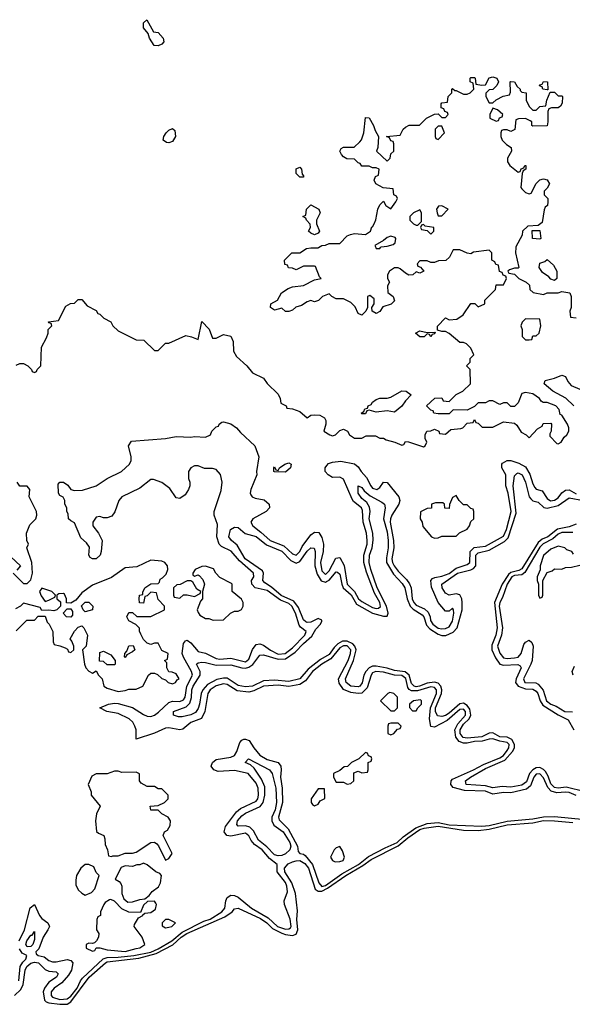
# Model space of a CAD drawing. Header units: inches. Extents: x 2668334 to 2765628, y 828034 to 955234.
# Tile 146 of 218: x 2746189 to 2749228, y 835842 to 841252. Entities that reach past the tile are written whole.
import ezdxf

# ---------------------------------------------------------------- set-up
doc = ezdxf.new("R2010")
doc.units = ezdxf.units.IN
doc.header["$MEASUREMENT"] = 0
doc.layers.add('C7843', color=7, linetype='Continuous')
doc.layers.add('C7844', color=7, linetype='Continuous')

msp = doc.modelspace()

# ---------------------------------------------------------------- linework, layer by layer
at = {"layer": 'C7843', "color": 4}
for points, elevation in [([(2746170, 839354), (2746190, 839362), (2746210, 839362), (2746234, 839350), (2746254, 839330), (2746258, 839318), (2746270, 839314), (2746282, 839318), (2746286, 839330), (2746306, 839350), (2746308.4, 839451.6), (2746336.4, 839503.6), (2746346, 839530), (2746346, 839550), (2746366, 839570), (2746362, 839582), (2746350, 839586), (2746348.4, 839591.6), (2746402, 839598), (2746443.1, 839676.9), (2746468.4, 839691.6), (2746490, 839694), (2746510, 839714), (2746530, 839714), (2746559.6, 839679.6), (2746610, 839654), (2746618, 839638), (2746630, 839634), (2746651.6, 839611.6), (2746690.7, 839590.7), (2746702, 839570), (2746730, 839542), (2746830, 839492), (2746871.6, 839491.6), (2746930, 839434), (2746950, 839434), (2746990, 839474), (2747010, 839474), (2747103.1, 839516.9), (2747134, 839510), (2747170, 839494), (2747190, 839594), (2747230.6, 839550.6), (2747250, 839502), (2747270, 839502), (2747310, 839522), (2747350, 839512), (2747363.6, 839483.6), (2747364.7, 839430), (2747381.4, 839401.4), (2747438, 839350), (2747470, 839312), (2747530, 839282), (2747550, 839252), (2747610, 839194), (2747622, 839170), (2747625.4, 839145.4), (2747654, 839130), (2747658, 839118), (2747690, 839114), (2747730, 839098), (2747770, 839064.7), (2747790, 839078), (2747810, 839081), (2747838.8, 839078.8), (2747864.7, 839064.7), (2747872, 839050), (2747872, 839030), (2747862, 838990), (2747894, 838970), (2747910, 838966), (2747926, 838970), (2747950, 838994), (2747970, 839002), (2747991.3, 838991.3), (2748002, 838970), (2748030, 838952), (2748070, 838952), (2748094.6, 838965.4), (2748145.4, 838965.4), (2748170, 838952), (2748190, 838952), (2748203.6, 838943.6), (2748251.1, 838931.1), (2748290, 838914), (2748302, 838918), (2748310, 838934), (2748327.3, 838932.7), (2748410, 838904.7), (2748418, 838910), (2748428, 838930), (2748418, 838950), (2748418, 838970), (2748428.7, 838991.3), (2748450, 838992), (2748470, 839002), (2748494, 838990), (2748498, 838978), (2748530, 838974), (2748560.4, 838999.6), (2748614.6, 839005.4), (2748626, 839010), (2748650, 839034), (2748682, 839038), (2748690, 839054), (2748698, 839038), (2748710, 839034), (2748732.7, 839012.7), (2748790, 839012), (2748850, 839042), (2748910, 839034), (2748923.6, 839023.6), (2748946, 838986), (2748974, 838970), (2748990, 838954), (2749036.4, 839003.6), (2749062, 839018), (2749067.3, 839032.7), (2749110, 839034), (2749114, 839030), (2749112, 838990), (2749103.6, 838976.4), (2749103.6, 838963.6), (2749143.6, 838923.6), (2749150, 838922), (2749166, 838930), (2749183.1, 838956.9), (2749198, 838970), (2749208, 838990), (2749208, 839010), (2749202, 839030), (2749170, 839078), (2749162, 839082), (2749155.3, 839110), (2749138, 839130), (2749090, 839148.7), (2749068.4, 839148.4), (2749056.4, 839156.4), (2749048, 839170), (2749010, 839195.1), (2748970, 839204), (2748950, 839198), (2748930, 839146), (2748910, 839126), (2748890, 839126), (2748870, 839146), (2748850, 839146), (2748830, 839138), (2748790, 839158), (2748770, 839158), (2748750, 839146), (2748710, 839146), (2748690, 839126), (2748650, 839106), (2748572.7, 839107.3), (2748550, 839086), (2748490, 839086), (2748466, 839090), (2748462, 839102), (2748450, 839106), (2748426, 839130), (2748472, 839172), (2748510, 839174), (2748518, 839158), (2748550, 839154), (2748590, 839192), (2748626, 839210), (2748668, 839250), (2748666, 839330), (2748646, 839350), (2748666, 839370), (2748666, 839390), (2748686, 839410), (2748670, 839446), (2748646, 839470), (2748630, 839478), (2748610, 839478), (2748550, 839528), (2748530, 839538), (2748510, 839538), (2748486, 839546), (2748487.3, 839567.3), (2748530, 839614), (2748550, 839602), (2748593.6, 839606.4), (2748628, 839630), (2748670, 839692), (2748691.6, 839691.6), (2748710, 839674), (2748746, 839690), (2748746, 839710), (2748806, 839770), (2748810, 839794), (2748850, 839794), (2748866, 839830), (2748862, 839842), (2748848, 839848), (2748842, 839862), (2748827.3, 839867.3), (2748822, 839902), (2748807.3, 839907.3), (2748802, 839922), (2748786, 839930), (2748786, 839970), (2748770, 839986), (2748685.4, 839974.6), (2748670, 839966), (2748650, 839968), (2748610, 839988), (2748572.7, 839987.3), (2748552.7, 839947.3), (2748531.6, 839928.4), (2748492.7, 839927.3), (2748470, 839918), (2748450, 839918), (2748430, 839926), (2748390, 839926), (2748374, 839910), (2748378, 839898), (2748392.7, 839892.7), (2748412, 839870), (2748390, 839858), (2748370, 839866), (2748351.1, 839848.9), (2748328.7, 839848.7), (2748310, 839858), (2748282, 839882), (2748270, 839888), (2748250, 839888), (2748222, 839870), (2748212, 839850), (2748212, 839830), (2748222, 839810), (2748212, 839790), (2748212.7, 839752.7), (2748242, 839730), (2748250, 839706), (2748231.6, 839688.4), (2748186, 839674), (2748170, 839648), (2748150, 839638), (2748128, 839650), (2748126, 839670), (2748138, 839690), (2748138, 839718), (2748115.3, 839735.3), (2748102, 839730), (2748102, 839670), (2748092, 839650), (2748070, 839628.7), (2748050, 839638), (2748034, 839674), (2748010, 839698), (2747970, 839718), (2747930, 839718), (2747906, 839730), (2747890, 839746), (2747854, 839730), (2747831.6, 839708.4), (2747810, 839702), (2747790, 839708), (2747770, 839702), (2747738, 839682), (2747707.9, 839672.1), (2747690, 839655.3), (2747670, 839648), (2747650, 839648), (2747630, 839666), (2747590, 839655.3), (2747569, 839670), (2747569.3, 839690.7), (2747606, 839710), (2747628, 839750), (2747664.7, 839775.3), (2747690, 839784.7), (2747750, 839792), (2747810, 839822), (2747846, 839830), (2747838, 839838), (2747815.3, 839895.3), (2747810, 839898), (2747750, 839898), (2747710, 839878), (2747690, 839886), (2747667.3, 839887.3), (2747662, 839902), (2747647.3, 839907.3), (2747646, 839930), (2747686, 839970), (2747730, 839971.3), (2747766.3, 839993.7), (2747790, 839998.8), (2747830, 839998), (2747833, 840000)], 12), ([(2748147, 840000), (2748150, 839994), (2748170, 839994), (2748174, 840000)], 12), ([(2748916.8, 840000), (2748916, 839970), (2748934, 839890), (2748930, 839886), (2748910, 839886), (2748882, 839878), (2748874, 839870), (2748878, 839858), (2748910, 839854), (2748934, 839830), (2748974, 839810), (2748992.7, 839792.7), (2748994, 839770), (2749012.7, 839752.7), (2749070, 839742), (2749090, 839751.3), (2749150, 839751.3), (2749170, 839758), (2749214, 839750), (2749222, 839730), (2749222, 839670), (2749214, 839650), (2749218, 839618), (2749250, 839614)], 12), ([(2749236.2, 839130), (2749192.7, 839172.7), (2749120.9, 839210), (2749074, 839250), (2749078, 839270), (2749130, 839282), (2749170, 839298.4), (2749190, 839290.6), (2749203.2, 839263.2), (2749221.5, 839241.5), (2749270, 839222)], 8), ([(2749250, 836989.7), (2749210, 837005.3), (2749190, 837008), (2749143.1, 837003.1), (2749112.2, 837012.2), (2749092.9, 837032.9), (2749070, 837086), (2749050, 837108.5), (2749030, 837107.1), (2749016.5, 837090), (2748997.4, 837042.6), (2748976.1, 837023.9), (2748890, 837003.1), (2748850, 837006), (2748790, 836997.2), (2748750, 837012.2), (2748635.9, 837015.9), (2748572.6, 837032.6), (2748559.6, 837050), (2748561.6, 837070), (2748570, 837079.3), (2748684.2, 837130), (2748739.9, 837160.1), (2748830, 837196.6), (2748850, 837209.4), (2748870, 837236.5), (2748879, 837250), (2748879.8, 837270), (2748870, 837280.8), (2748830, 837286.8), (2748790, 837299.8), (2748770, 837298.6), (2748732.8, 837287.2), (2748690, 837285.2), (2748650, 837276.8), (2748630, 837276.5), (2748606.5, 837286.5), (2748587.1, 837310), (2748582.3, 837350), (2748597.8, 837382.2), (2748641.1, 837430), (2748640.3, 837450), (2748630, 837463.1), (2748610, 837461.6), (2748538.9, 837401.1), (2748470, 837365.1), (2748450, 837367.3), (2748442.4, 837410), (2748447.3, 837470), (2748482, 837550), (2748481.6, 837570), (2748470, 837582.2), (2748450, 837586), (2748376.8, 837563.2), (2748343.8, 837563.8), (2748330.5, 837570.5), (2748322.9, 837582.9), (2748311.6, 837631.6), (2748290, 837648.2), (2748250, 837651), (2748190, 837666.9), (2748146.8, 837670), (2748130, 837662.4), (2748121.5, 837650), (2748099.6, 837580.4), (2748070, 837550.8), (2748050, 837548.6), (2748010, 837554.6), (2747970.6, 837570.6), (2747945.3, 837605.3), (2747943.1, 837630), (2747995.8, 837730), (2748008.6, 837768.6), (2748009.8, 837790), (2747990, 837810.5), (2747970, 837811.2), (2747950, 837799.8), (2747900.4, 837739.6), (2747850, 837710.6), (2747798.6, 837670), (2747760.9, 837619.1), (2747730, 837598.2), (2747670, 837587.1), (2747610, 837595.4), (2747530, 837589.8), (2747476.7, 837563.3), (2747450, 837556.8), (2747384.6, 837564.6), (2747330, 837598.4), (2747310, 837602.9), (2747270, 837592.2), (2747237.3, 837570), (2747222.9, 837550), (2747207.1, 837450), (2747188.2, 837411.8), (2747129.4, 837390.6), (2747087, 837353), (2747070, 837349.6), (2747010, 837360.4), (2746990, 837358.8), (2746930, 837330.8), (2746830, 837298), (2746829.7, 837350), (2746823.1, 837370), (2746811.7, 837391.7), (2746790.9, 837410.9), (2746730, 837439.7), (2746668, 837450), (2746629, 837470), (2746678, 837490), (2746710, 837496), (2746730, 837494.6), (2746810, 837472.9), (2746870, 837434), (2746890, 837424.7), (2746910, 837422.8), (2746930, 837430.3), (2746953.3, 837446.7), (2747010, 837500.3), (2747030, 837507.8), (2747070, 837505.4), (2747090, 837514.9), (2747099.3, 837530), (2747108.9, 837590), (2747139.2, 837650), (2747134.5, 837670), (2747089, 837749), (2747082.4, 837770), (2747090, 837824.7), (2747101.6, 837838.4), (2747110, 837842), (2747130, 837828.2), (2747170, 837779.5), (2747211.2, 837771.2), (2747270, 837741.2), (2747290, 837737.8), (2747350, 837743.5), (2747430, 837723.5), (2747450, 837737.6), (2747470, 837790.6), (2747490, 837818.7), (2747510, 837821.7), (2747530, 837815.3), (2747567.5, 837787.5), (2747610, 837765.9), (2747649.4, 837770), (2747690, 837800.7), (2747757.7, 837870), (2747765.1, 837890), (2747733.2, 837913.2), (2747725.1, 837925.1), (2747706.3, 837990), (2747686, 838030), (2747670, 838043.4), (2747622.4, 838062.4), (2747550, 838115.2), (2747484.2, 838130), (2747465.1, 838150), (2747464.7, 838170), (2747477.4, 838190), (2747475.4, 838210), (2747397.7, 838277.7), (2747352.3, 838332.3), (2747298, 838358), (2747285.1, 838370), (2747273.1, 838410), (2747277.6, 838477.6), (2747259.2, 838530), (2747258.7, 838550), (2747296.1, 838663.9), (2747302.7, 838710), (2747292.9, 838752.9), (2747270, 838780.5), (2747250, 838786.3), (2747205.4, 838785.4), (2747170, 838799.5), (2747150, 838800.7), (2747130.8, 838790), (2747117.3, 838770), (2747118, 838730), (2747124.7, 838710), (2747124.7, 838690), (2747118, 838670), (2747098.5, 838641.5), (2747070, 838621.2), (2747050, 838624), (2747015.1, 838675.1), (2746970, 838709), (2746925.6, 838725.6), (2746910, 838726), (2746850, 838678), (2746750.8, 838630), (2746734.8, 838610), (2746712.8, 838547.2), (2746695.9, 838524.1), (2746670, 838514), (2746650, 838514), (2746630, 838522), (2746610, 838518), (2746592, 838490), (2746592, 838470), (2746622, 838430), (2746642, 838390), (2746638, 838330), (2746630.9, 838309.1), (2746610, 838288.7), (2746590, 838289), (2746576.4, 838296.4), (2746568.7, 838310), (2746573.6, 838353.6), (2746556.5, 838376.5), (2746524.7, 838404.7), (2746490, 838488), (2746470, 838498), (2746458, 838510), (2746456.4, 838536.4), (2746448.9, 838548.9), (2746448, 838570), (2746438, 838590), (2746438, 838610), (2746428.4, 838628.4), (2746410, 838638), (2746402, 838650), (2746401.2, 838698.8), (2746409, 838711), (2746430, 838711.3), (2746453.2, 838693.2), (2746470.9, 838670.9), (2746490, 838664.7), (2746534, 838666), (2746610, 838690.7), (2746670, 838730.7), (2746748.7, 838770), (2746793.2, 838810), (2746802, 838830), (2746802, 838850), (2746788, 838910), (2746804, 838936), (2746990, 838950.6), (2747050, 838960.7), (2747130, 838958), (2747150, 838962), (2747210, 838958), (2747238, 838970), (2747246, 838990), (2747270, 839014), (2747282, 839018), (2747286, 839030), (2747300.4, 839039.6), (2747310, 839042), (2747350, 839031.3), (2747382, 839010), (2747403.5, 838983.5), (2747481.3, 838910), (2747504.9, 838850), (2747490.6, 838770), (2747493, 838750), (2747460.3, 838670), (2747456.5, 838650), (2747460.7, 838640.7), (2747468.2, 838630), (2747483.5, 838623.5), (2747532.6, 838612.6), (2747561.6, 838590), (2747563.1, 838570), (2747544.9, 838550), (2747470.3, 838509.7), (2747460.4, 838490), (2747470.4, 838470), (2747516, 838436), (2747566, 838390), (2747640.9, 838360.9), (2747690, 838316), (2747710, 838310.3), (2747730, 838330.4), (2747743.2, 838356.8), (2747790, 838420.4), (2747810, 838435.8), (2747834.4, 838434.4), (2747850, 838406.8), (2747859.6, 838370), (2747858.3, 838330), (2747842.6, 838270), (2747850, 838223.8), (2747870, 838203.6), (2747890, 838223.1), (2747926.7, 838293.3), (2747950, 838297.3), (2747972.8, 838252.8), (2747990.2, 838150), (2748029.6, 838109.6), (2748051.4, 838070), (2748070, 838054.2), (2748130, 838022), (2748150, 838015.8), (2748162.3, 838017.7), (2748173.1, 838026.9), (2748168.6, 838050), (2748139.9, 838099.9), (2748095.5, 838215.5), (2748081.1, 838270), (2748080.8, 838310), (2748099.3, 838370), (2748100.7, 838390), (2748096.8, 838430), (2748078, 838490), (2748075, 838555), (2748068, 838570), (2748025.1, 838605.1), (2748016.9, 838616.9), (2747970, 838727), (2747950, 838737.6), (2747910, 838737), (2747885.2, 838750), (2747869, 838770), (2747869.2, 838790), (2747877.5, 838802.5), (2747887.7, 838812.3), (2747910, 838820.5), (2747954.8, 838825.2), (2748030, 838810.6), (2748050, 838794.8), (2748066, 838770), (2748096.9, 838736.9), (2748119.1, 838690), (2748130, 838677.8), (2748153.2, 838670), (2748170, 838680.5), (2748190, 838710.4), (2748210, 838708.2), (2748273.7, 838630), (2748280.3, 838610), (2748273.4, 838590), (2748235.2, 838530), (2748228.3, 838510), (2748227, 838490), (2748244.4, 838390), (2748245.7, 838350), (2748235.9, 838290), (2748239.7, 838270), (2748248.5, 838250), (2748270, 838220.9), (2748316.4, 838176.4), (2748332.2, 838152.2), (2748341.2, 838130), (2748347.9, 838070), (2748357.3, 838050), (2748370, 838035.6), (2748414.4, 838014.4), (2748436, 837996), (2748446.2, 837970), (2748448.4, 837950), (2748460.3, 837930), (2748490, 837908.3), (2748510, 837904), (2748530, 837906.3), (2748550, 837916.3), (2748570, 837946), (2748577, 837990), (2748574, 838010), (2748570, 838018), (2748550, 838002), (2748530, 838002), (2748490, 838049), (2748454.5, 838134.5), (2748449.3, 838170), (2748458.9, 838181.1), (2748472.5, 838187.5), (2748510, 838193.4), (2748550, 838208.6), (2748590, 838238.8), (2748650, 838257.3), (2748663.5, 838270), (2748666.4, 838330), (2748688.3, 838351.7), (2748750, 838359), (2748850, 838414), (2748866.5, 838450), (2748892, 838550), (2748875.3, 838650), (2748862.7, 838690), (2748861.7, 838750), (2748839.6, 838790), (2748839.5, 838810), (2748844.2, 838815.8), (2748869.8, 838830.3), (2748890, 838830.3), (2748934.7, 838814.7), (2748970, 838794.9), (2748995.1, 838755.1), (2749010, 838700.7), (2749022, 838682), (2749030, 838673), (2749062.6, 838662.6), (2749090, 838620.5), (2749108.4, 838608.4), (2749130, 838611.6), (2749150, 838624.9), (2749170, 838652.4), (2749190, 838667.4), (2749210, 838667.9), (2749250, 838646.8)], 8), ([(2749298, 837010), (2749194.4, 837034.4), (2749150, 837029.2), (2749130, 837033.8), (2749110, 837052.8), (2749095.2, 837095.2), (2749080.3, 837120.3), (2749070, 837132.1), (2749050, 837143.2), (2749030, 837141), (2749010, 837129.8), (2748993.4, 837110), (2748976.8, 837063.2), (2748950, 837045), (2748890, 837035.2), (2748841.7, 837038.3), (2748790, 837030.7), (2748750, 837042), (2748645.1, 837050), (2748639.7, 837070), (2748668.2, 837090), (2748750, 837137.9), (2748857.3, 837182.7), (2748898.9, 837230), (2748909.9, 837250), (2748909.9, 837270), (2748896, 837296), (2748870, 837309.9), (2748830, 837311.3), (2748790, 837332.9), (2748770, 837331.9), (2748730, 837312.2), (2748650, 837303.9), (2748627.5, 837307.5), (2748610.7, 837330), (2748610.7, 837350), (2748630, 837380.7), (2748660.7, 837410), (2748670.6, 837430), (2748663.5, 837463.5), (2748650, 837484.1), (2748630, 837496.8), (2748610, 837492.5), (2748550, 837441), (2748530, 837429.1), (2748510, 837422.3), (2748486.8, 837426.8), (2748475.3, 837450), (2748475.2, 837470), (2748508, 837550), (2748509.9, 837570), (2748505.3, 837590), (2748490, 837605.3), (2748470, 837611.2), (2748430, 837606.7), (2748387.3, 837590), (2748370, 837586.8), (2748358.4, 837590), (2748344.3, 837604.3), (2748330.5, 837650.5), (2748308.3, 837668.3), (2748250, 837674.9), (2748210, 837688), (2748150, 837699.1), (2748130, 837699.1), (2748110, 837689.8), (2748092, 837670), (2748080.7, 837650), (2748072.8, 837607.2), (2748060.4, 837590), (2748050, 837585.3), (2748009.6, 837590), (2747984.5, 837610), (2747980.7, 837630), (2748024.9, 837730), (2748039.5, 837790), (2748032.7, 837810), (2748021.7, 837821.7), (2747990, 837837.2), (2747963.7, 837836.3), (2747938.1, 837821.9), (2747917.8, 837802.2), (2747890, 837763.7), (2747843.9, 837736.1), (2747776.3, 837683.7), (2747730, 837629.8), (2747670, 837615.6), (2747590, 837622.1), (2747530, 837619.5), (2747470, 837589.9), (2747430, 837585.2), (2747390, 837594.2), (2747330, 837632.8), (2747310, 837634.4), (2747273.8, 837626.2), (2747221.8, 837598.2), (2747195.5, 837570), (2747186.5, 837550), (2747178.2, 837490), (2747170, 837466.6), (2747155.3, 837444.7), (2747130, 837433), (2747082, 837422), (2747061.6, 837421.6), (2747035.3, 837430), (2747035.3, 837450), (2747103.7, 837476.3), (2747123.9, 837496.1), (2747133.1, 837526.9), (2747135.3, 837570), (2747142.8, 837590), (2747182.4, 837650), (2747182.3, 837670), (2747161.6, 837710), (2747170, 837718.4), (2747190, 837722), (2747210, 837719.6), (2747270, 837705.2), (2747350, 837706.9), (2747410, 837690.2), (2747430, 837689.3), (2747450, 837694.5), (2747471.1, 837708.9), (2747510, 837759.5), (2747530, 837762.3), (2747610, 837737.3), (2747650, 837740.2), (2747704.3, 837775.7), (2747750, 837824.7), (2747795.2, 837864.8), (2747816.9, 837903.1), (2747844, 837930), (2747850, 837946.8), (2747850, 837952), (2747830, 837961.7), (2747790, 837942.2), (2747770, 837939.2), (2747763.2, 837943.2), (2747750, 837953.3), (2747721.8, 838021.8), (2747697.1, 838057.1), (2747627.8, 838087.8), (2747574.5, 838134.5), (2747536.8, 838156.8), (2747526.6, 838170), (2747529.8, 838210), (2747523.5, 838223.5), (2747428.6, 838290), (2747385.3, 838365.3), (2747354, 838390), (2747339, 838410), (2747349.2, 838450), (2747370, 838462.8), (2747390, 838462), (2747428.2, 838428.2), (2747490, 838411.4), (2747545.8, 838365.8), (2747630, 838331.1), (2747680.1, 838280.1), (2747710, 838265.3), (2747730, 838274.3), (2747770, 838331.8), (2747790, 838350.3), (2747808.1, 838348.1), (2747814.7, 838330), (2747811.6, 838250), (2747825.3, 838205.3), (2747847.6, 838167.6), (2747870, 838161.1), (2747876.1, 838163.9), (2747890, 838172.3), (2747930, 838218.7), (2747936.1, 838216.1), (2747950, 838205.5), (2747959.8, 838150), (2747968.2, 838130), (2748011.4, 838091.4), (2748040.6, 838040.6), (2748130, 837990.9), (2748190, 837973.6), (2748210, 837974), (2748214.6, 837990), (2748205.7, 838030), (2748154.7, 838130), (2748119.1, 838230), (2748110.7, 838270), (2748112.4, 838310), (2748127.4, 838350), (2748132.5, 838392.5), (2748130.7, 838430.7), (2748111.3, 838508.7), (2748116.9, 838550), (2748112.6, 838572.6), (2748098.4, 838598.4), (2748070, 838620.7), (2748050, 838649.3), (2748050, 838690.8), (2748070, 838681), (2748083.4, 838663.4), (2748116.1, 838636.1), (2748181.4, 838601.4), (2748194.8, 838590), (2748198, 838570), (2748190.2, 838510), (2748210, 838437.3), (2748215.9, 838390), (2748216.1, 838350), (2748205.6, 838294.4), (2748206.7, 838270), (2748244.9, 838204.9), (2748293.1, 838153.1), (2748307.6, 838130), (2748319.5, 838070), (2748336.3, 838030), (2748352.2, 838012.2), (2748402.1, 837982.1), (2748411.7, 837970), (2748425.4, 837925.4), (2748444.3, 837904.3), (2748490, 837875.1), (2748510, 837868.6), (2748531.9, 837868.1), (2748573.1, 837886.9), (2748595, 837910), (2748622, 838010), (2748621.7, 838050), (2748619.8, 838070), (2748610, 838092.2), (2748590, 838097.4), (2748550, 838089.8), (2748530, 838101.1), (2748512.1, 838130), (2748511.1, 838150), (2748596.3, 838210), (2748670, 838228.4), (2748684.2, 838235.8), (2748696.8, 838250), (2748698.2, 838310), (2748710, 838323.2), (2748770, 838336.1), (2748855.5, 838384.5), (2748874.7, 838405.3), (2748919.7, 838540.3), (2748902.8, 838690), (2748910, 838744.7), (2748922, 838758), (2748930, 838761.6), (2748951.6, 838750), (2748970, 838710.7), (2748990.2, 838630.2), (2748999, 838619), (2749010, 838608.9), (2749039.9, 838599.9), (2749071.2, 838571.2), (2749090, 838568.3), (2749150, 838583.2), (2749210, 838623.6), (2749290, 838609.3)], 4), ([(2746154, 838210), (2746210, 838154), (2746230, 838154), (2746250, 838174), (2746259, 838210), (2746255.3, 838270), (2746228, 838350), (2746238, 838370), (2746228, 838390), (2746226, 838430), (2746244.7, 838475.3), (2746277.2, 838510), (2746284, 838530), (2746281.2, 838550), (2746242, 838630), (2746244, 838670), (2746230, 838688.7), (2746190, 838688), (2746175.3, 838710)], 12), ([(2749250, 838480.7), (2749210, 838464.9), (2749146.9, 838453.1), (2749093.6, 838410), (2749062.8, 838397.2), (2749040.5, 838379.5), (2748950, 838234), (2748934.3, 838225.7), (2748890, 838215), (2748876.3, 838203.7), (2748841.9, 838150), (2748800.4, 838050), (2748815.3, 837910), (2748807.8, 837870), (2748784.7, 837815.3), (2748785.4, 837790), (2748805.8, 837745.8), (2748830, 837711.3), (2748850, 837705), (2748929, 837709), (2748941.7, 837701.7), (2748946.3, 837690), (2748919, 837630), (2748916, 837610), (2748929.6, 837589.6), (2748970, 837574.6), (2749010, 837573.4), (2749030, 837562), (2749038.5, 837550), (2749050.9, 837510), (2749066.1, 837486.1), (2749150, 837432.6), (2749205.6, 837405.6), (2749236.2, 837350)], 4), ([(2749230, 838434.7), (2749170, 838433.1), (2749150, 838425), (2749120.6, 838399.4), (2749067.7, 838372.3), (2749050, 838353.6), (2748966.4, 838213.6), (2748950, 838201.1), (2748910, 838197.6), (2748896.1, 838190), (2748868.8, 838150), (2748843.7, 838076.3), (2748828.7, 838050), (2748826.1, 838030), (2748843.8, 837910), (2748839.1, 837870), (2748816.5, 837810), (2748830, 837770.5), (2748850, 837744.9), (2748870, 837741.5), (2748910, 837745), (2748930.6, 837749.4), (2748946, 837770), (2748961.7, 837818.3), (2748970, 837831.3), (2748990, 837842.8), (2749006, 837830), (2749012.4, 837810), (2749006.3, 837730), (2749000.3, 837710), (2748958.7, 837630), (2748967.7, 837610), (2749027.2, 837607.2), (2749040.5, 837600.5), (2749067.2, 837567.2), (2749086.9, 837510), (2749110, 837490.4), (2749138.9, 837478.9), (2749187.3, 837450), (2749228.8, 837448.8)], 8), ([(2749235.3, 838315.3), (2749226, 838330), (2749198, 838338), (2749186, 838350), (2749150, 838359), (2749110, 838342), (2749070, 838308), (2749051.6, 838251.6), (2749052, 838228), (2749034, 838190), (2749034, 838170), (2749042, 838150), (2749042, 838090), (2749050, 838074), (2749062, 838078), (2749066, 838090), (2749066, 838170), (2749090, 838214), (2749116.4, 838223.6), (2749130, 838234), (2749170, 838232), (2749190, 838242), (2749223.6, 838243.6), (2749270, 838254)], 12), ([(2746139.6, 838299.6), (2746194, 838250), (2746172.7, 838227.3)], 12), ([(2746170, 837894), (2746228.4, 837951.6), (2746270, 837952), (2746290, 837974), (2746330, 837974), (2746340.7, 837940.7), (2746352, 837930), (2746372, 837890), (2746372.7, 837832.7), (2746378, 837818), (2746410, 837812), (2746439.6, 837799.6), (2746452.7, 837792.7), (2746458, 837778), (2746470, 837774), (2746486, 837790), (2746486, 837810), (2746476.4, 837836.4), (2746466, 837850), (2746490, 837892), (2746510, 837914), (2746530, 837922), (2746542, 837910), (2746562, 837870), (2746554, 837810), (2746534, 837790), (2746544.7, 837710), (2746552, 837690), (2746570, 837672), (2746590, 837662), (2746610, 837674), (2746622, 837650), (2746642, 837630), (2746652, 837590), (2746670, 837578), (2746730, 837560.5), (2746770, 837566), (2746790, 837574), (2746830, 837574), (2746866, 837590), (2746898, 837650), (2746910, 837662), (2746930, 837662), (2746946, 837654), (2746970, 837632), (2746990, 837624.7), (2747004.7, 837610), (2747030, 837602), (2747046, 837610), (2747055.3, 837624.7), (2747066, 837630), (2747050, 837658), (2747027.3, 837667.3), (2747008.7, 837668.7), (2746998, 837690), (2746998, 837718), (2746986, 837730), (2747002, 837738), (2747006, 837770), (2746970, 837786), (2746950, 837826), (2746930, 837826), (2746910, 837818), (2746890, 837826), (2746870, 837846), (2746854.6, 837874.6), (2746848, 837892), (2746848, 837908), (2746828.4, 837928.4), (2746788.9, 837948.9), (2746778, 837970), (2746790, 837994), (2746810, 837994), (2746832.7, 837972.7), (2746910, 837972), (2746986, 838010), (2746986, 838030), (2746950, 838066), (2746942, 838102), (2746910, 838106), (2746890, 838086), (2746878, 838082), (2746870, 838046), (2746847.3, 838047.3), (2746846, 838070), (2746848, 838090), (2746866, 838094), (2746866, 838106), (2746878, 838130), (2746910, 838152), (2746950, 838154), (2746958, 838162), (2746962, 838178), (2746975.3, 838184.7), (2746995.3, 838204.7), (2747004, 838230), (2747001.2, 838250), (2746988, 838270), (2746970, 838277.2), (2746910, 838282), (2746834, 838246), (2746770, 838239), (2746693.4, 838186.6), (2746590, 838145.2), (2746530, 838102), (2746496.9, 838063.1), (2746470, 838046), (2746447.3, 838047.3), (2746446, 838070), (2746434.6, 838094.6), (2746430, 838098), (2746403.6, 838096.4), (2746394, 838090), (2746394, 838070), (2746412.7, 838052.7), (2746414, 838030), (2746394, 838010), (2746376.9, 838003.1), (2746350, 838008), (2746310, 838006), (2746302, 838022), (2746210, 838046), (2746194, 838030), (2746165.4, 838014.6)], 12), ([(2749231.8, 837650), (2749227, 837670), (2749240.4, 837699.6)], 8), ([(2746186.6, 836190), (2746215.5, 836250), (2746247.6, 836372.4), (2746270, 836390.5), (2746297.7, 836330), (2746310, 836313.7), (2746344, 836290), (2746352.2, 836270), (2746344.6, 836250), (2746318, 836210), (2746293.5, 836146.5), (2746278, 836130), (2746279.6, 836119.6), (2746290.4, 836110.4), (2746323, 836103), (2746350, 836083.1), (2746370, 836074.6), (2746390, 836074.6), (2746450, 836088.4), (2746470, 836083), (2746481.6, 836070), (2746473.7, 836030), (2746457.5, 836002.5), (2746420.3, 835959.7), (2746378, 835930), (2746362.6, 835910), (2746361.7, 835890), (2746370, 835881.1), (2746410, 835868.3), (2746450, 835871.1), (2746470, 835887.2), (2746505, 835930), (2746522.8, 835970), (2746534.5, 835985.5), (2746648.8, 836091.2), (2746670, 836099.5), (2746730, 836100.1), (2746816, 836110), (2746910, 836128.7), (2746950, 836147.3), (2747026.4, 836190), (2747082.2, 836237.8), (2747202.4, 836297.6), (2747235.8, 836310), (2747301.3, 836350), (2747316.8, 836370), (2747322.3, 836410), (2747330, 836427.7), (2747350, 836441.1), (2747370, 836440.3), (2747390, 836430.3), (2747464.6, 836370), (2747556.2, 836316.2), (2747607.6, 836270), (2747650, 836255.4), (2747670, 836256.9), (2747677.5, 836262.5), (2747682.3, 836270), (2747676.5, 836310), (2747644.4, 836390), (2747644, 836410), (2747661.2, 836458.8), (2747658.9, 836490), (2747650, 836511.1), (2747605.4, 836570), (2747605.1, 836610), (2747562.5, 836642.5), (2747522.6, 836690), (2747480.5, 836720.5), (2747462.3, 836742.3), (2747450, 836767), (2747430, 836782), (2747350, 836764.7), (2747328.9, 836768.9), (2747313, 836790), (2747320.7, 836819.3), (2747381, 836898.9), (2747403.2, 836916.8), (2747490, 836957), (2747498.7, 836970), (2747503.1, 836990), (2747500.3, 837030), (2747490, 837056.9), (2747446, 837110), (2747370, 837126), (2747281.3, 837121.3), (2747257.2, 837130), (2747242.7, 837150), (2747249.2, 837170), (2747270, 837186), (2747350, 837200.3), (2747370.7, 837209.3), (2747383, 837230), (2747399.7, 837280.3), (2747410, 837293.4), (2747422.4, 837297.6), (2747430, 837299.3), (2747451.7, 837291.7), (2747475.8, 837250), (2747510.5, 837210), (2747550, 837186.3), (2747610, 837170.4), (2747624.9, 837150), (2747627.4, 837130), (2747623.2, 837090), (2747632.4, 837030), (2747634.4, 836950), (2747612.6, 836870), (2747615.1, 836855.1), (2747666.3, 836806.3), (2747716.9, 836710), (2747721.1, 836681.1), (2747730, 836670.7), (2747750, 836666.3), (2747759.4, 836659.4), (2747799.2, 836610), (2747833.2, 836510), (2747850, 836489.5), (2747870, 836495.3), (2747961.3, 836558.7), (2748051.6, 836610), (2748106.8, 836653.2), (2748198.7, 836701.3), (2748265.6, 836730), (2748298.2, 836761.8), (2748367.8, 836812.2), (2748430, 836835.3), (2748490, 836840.8), (2748550, 836828.6), (2748730, 836820.1), (2748770, 836824.5), (2748870, 836848.1), (2749010, 836860.4), (2749070, 836872.1), (2749130, 836874), (2749298, 836858)], 8), ([(2746160.4, 835890), (2746196.1, 835923.9), (2746207.6, 835950), (2746219, 836030), (2746228.9, 836050), (2746250, 836067.3), (2746270, 836073.4), (2746292.2, 836070), (2746330, 836033.1), (2746350, 836023.7), (2746390, 836020.5), (2746400.5, 836010), (2746392, 835990), (2746350, 835964), (2746324.7, 835930), (2746318.2, 835910), (2746324.7, 835864.7), (2746334.5, 835854.5), (2746349.4, 835849.4), (2746410, 835841.7), (2746450, 835842.3), (2746470, 835854.7), (2746571.3, 835990), (2746661.5, 836070), (2746670, 836074.4), (2746844.2, 836095.8), (2746939.6, 836120.4), (2747031.5, 836168.5), (2747076.5, 836210), (2747108.9, 836231.1), (2747317, 836322.9), (2747356.9, 836350), (2747370, 836366), (2747390, 836370.4), (2747513.1, 836313.1), (2747547.6, 836290), (2747578.6, 836258.6), (2747630, 836232.3), (2747650, 836224.8), (2747690, 836220.6), (2747710, 836226.5), (2747718.7, 836250), (2747713.1, 836306.9), (2747716, 836356), (2747706, 836450), (2747684.8, 836510), (2747646.2, 836570), (2747644.4, 836590), (2747666.3, 836613.7), (2747690, 836624.8), (2747710, 836630.9), (2747730, 836631), (2747756.2, 836616.2), (2747776.6, 836590), (2747814.5, 836474.5), (2747830, 836462.7), (2747850, 836463.9), (2747880.9, 836479.1), (2747983.2, 836550), (2748076.4, 836603.6), (2748122, 836638), (2748270, 836712.1), (2748323.2, 836756.8), (2748390, 836801.8), (2748414, 836810), (2748490, 836821.3), (2748630, 836798.1), (2748710, 836796.8), (2748770, 836803.8), (2748870, 836827.9), (2749010, 836839.6), (2749070, 836851.1), (2749130, 836850.1), (2749230, 836840.1)], 4), ([(2746183.7, 835970), (2746191.3, 836048.7), (2746206.3, 836073.7), (2746223.6, 836090), (2746229, 836110), (2746202.2, 836122.2), (2746187.4, 836147.4)], 8)]:
    msp.add_lwpolyline(points, dxfattribs=dict(at, elevation=elevation))
for points, elevation in [([(2749130, 839818), (2749110, 839826), (2749099.3, 839839.3), (2749063.1, 839863.1), (2749046, 839890), (2749050, 839914), (2749076.4, 839923.6), (2749090, 839934), (2749123.6, 839903.6), (2749142, 839870), (2749142, 839830)], 12), ([(2748970, 839608), (2748952, 839590), (2748944.7, 839570), (2748951.3, 839550), (2748951.3, 839511.3), (2748970, 839492), (2748990, 839492), (2749006, 839494), (2749010, 839514), (2749030, 839514), (2749046, 839530), (2749055.3, 839570), (2749050, 839606)], 12), ([(2748430, 839532), (2748474, 839534), (2748470, 839526), (2748458, 839522), (2748450, 839508.7), (2748442, 839522), (2748430, 839526), (2748414, 839510), (2748388.9, 839508.9), (2748366, 839530), (2748390, 839542)], 12), ([(2748250, 839095.3), (2748210, 839102), (2748150, 839095.3), (2748110, 839106), (2748098, 839102), (2748090, 839086), (2748070, 839086), (2748066, 839090), (2748082, 839098), (2748087.3, 839112.7), (2748102, 839118), (2748106, 839130), (2748122, 839138), (2748129.3, 839150.7), (2748150, 839164.7), (2748170, 839172), (2748210, 839172), (2748230, 839178), (2748290, 839212), (2748314, 839210), (2748342, 839190), (2748310, 839158), (2748290, 839128)], 12), ([(2747650, 838766), (2747590, 838768), (2747586, 838770), (2747586, 838790), (2747590, 838794), (2747598, 838778), (2747610, 838774), (2747618, 838790), (2747648, 838810), (2747670, 838816), (2747682, 838810), (2747678.8, 838790)], 8), ([(2748590, 838638), (2748570, 838626), (2748552.7, 838587.3), (2748550, 838566), (2748527.3, 838567.3), (2748526, 838590), (2748516.4, 838596.4), (2748476.4, 838596.4), (2748454, 838590), (2748452.7, 838567.3), (2748430, 838566), (2748392.7, 838547.3), (2748392, 838510), (2748402, 838490), (2748406.4, 838466.4), (2748454, 838410), (2748470, 838402), (2748490, 838404.7), (2748510, 838414), (2748590, 838414), (2748607.3, 838432.7), (2748650, 838452), (2748662, 838470), (2748670, 838494), (2748686, 838510), (2748686, 838550), (2748682, 838562), (2748670, 838566), (2748650, 838586), (2748630, 838586), (2748606, 838610)], 12), ([(2747210, 838248.7), (2747190, 838248), (2747154, 838230), (2747142, 838210), (2747142, 838202), (2747150, 838194), (2747170, 838202), (2747176.9, 838196.9), (2747195.3, 838175.3), (2747204.7, 838150), (2747194, 838110), (2747194, 838070), (2747183.6, 838056.4), (2747164.7, 838010), (2747170, 837994), (2747179.6, 837979.6), (2747210, 837962), (2747230, 837962), (2747252.7, 837952.7), (2747310, 837954), (2747348.4, 837991.6), (2747370, 838002), (2747390, 838002), (2747408.4, 838011.6), (2747418, 838030), (2747418, 838050), (2747408.4, 838068.4), (2747358, 838110), (2747358, 838150), (2747354.6, 838154.6), (2747290, 838186), (2747268, 838210), (2747254, 838234)], 12), ([(2747130, 838168), (2747110, 838168), (2747071.6, 838148.4), (2747052.7, 838147.3), (2747034, 838130), (2747034, 838090), (2747038, 838078), (2747070, 838074), (2747090, 838092), (2747110, 838092), (2747150, 838082), (2747182, 838098), (2747186, 838110), (2747163.1, 838123.1), (2747140.4, 838160.4)], 12), ([(2746310, 838128), (2746298, 838110), (2746306.4, 838086.4), (2746330, 838054), (2746350, 838062), (2746382, 838078), (2746386, 838090), (2746366, 838110)], 12), ([(2746550, 837998), (2746538, 838010), (2746528.4, 838031.6), (2746548.7, 838051.3), (2746570, 838051), (2746591.3, 838030), (2746590, 838008.7)], 12), ([(2746470, 837968), (2746446, 837970), (2746428, 837990), (2746450, 838014), (2746470, 838014), (2746479.6, 837999.6), (2746479.6, 837980.4)], 12), ([(2746670, 837706), (2746650, 837726), (2746627.3, 837727.3), (2746630, 837774), (2746650, 837782), (2746690, 837762), (2746714, 837730), (2746714, 837710), (2746710, 837706)], 12), ([(2746770, 837748), (2746766, 837750), (2746768, 837770), (2746778, 837782), (2746789.1, 837810.9), (2746812.7, 837812.7), (2746822, 837790), (2746810, 837778), (2746778, 837762)], 12), ([(2748225.4, 837554.6), (2748214, 837550), (2748174, 837510), (2748230, 837454), (2748250, 837454), (2748266, 837470), (2748266, 837530), (2748246, 837550)], 12), ([(2748394, 837514), (2748354, 837510), (2748332, 837490), (2748332.7, 837472.7), (2748350, 837454), (2748370, 837454), (2748378, 837470), (2748399, 837490), (2748398, 837510)], 12), ([(2748270, 837386), (2748230, 837386), (2748218, 837382), (2748214, 837370), (2748214, 837330), (2748230, 837322), (2748246, 837330), (2748267.3, 837352.7), (2748282, 837358), (2748286, 837370)], 12), ([(2747610, 836658), (2747590, 836663.2), (2747547.3, 836707.3), (2747503, 836743), (2747475.1, 836795.1), (2747455, 836815), (2747430, 836822.2), (2747390, 836820.7), (2747382.4, 836830), (2747387.4, 836850), (2747410, 836877.3), (2747430, 836891.1), (2747511.8, 836928.2), (2747527.1, 836950), (2747538, 836990), (2747536.5, 837036.5), (2747519.5, 837079.5), (2747478.9, 837138.9), (2747458, 837158), (2747429, 837170), (2747448, 837190), (2747563, 837130), (2747576.9, 837110), (2747596.9, 837030), (2747601.8, 836950), (2747594, 836910), (2747576.5, 836870), (2747574.7, 836850), (2747586.2, 836826.2), (2747637.6, 836790), (2747674.8, 836730), (2747680.6, 836710), (2747674.7, 836690), (2747650, 836668), (2747630, 836659.8)], 4), ([(2748090, 837226), (2748054, 837190), (2748014, 837170), (2747992, 837148), (2747972.7, 837147.3), (2747950, 837126), (2747914, 837110), (2747914, 837090), (2747930, 837062), (2747970, 837062), (2747990, 837052), (2748010, 837054), (2748026, 837070), (2748027.3, 837112.7), (2748050, 837122), (2748070, 837114), (2748102, 837118), (2748106, 837130), (2748106, 837170), (2748122, 837178), (2748126, 837190), (2748122, 837202), (2748107.3, 837207.3), (2748102, 837222)], 12), ([(2746730, 837122), (2746710, 837122), (2746670, 837108.7), (2746610, 837108.7), (2746585.4, 837094.6), (2746566, 837050), (2746582, 837010), (2746582, 836990), (2746632, 836930), (2746611.6, 836888.4), (2746606, 836850), (2746611.3, 836791.3), (2746622, 836782), (2746651.3, 836770), (2746658, 836750), (2746659.6, 836719.6), (2746672, 836690), (2746678, 836658), (2746694, 836654), (2746702, 836658), (2746730, 836658), (2746770, 836671.3), (2746810, 836671.3), (2746830, 836678), (2746910, 836731.3), (2746930, 836732), (2746943.6, 836723.6), (2746951.6, 836711.6), (2746990, 836634), (2747010, 836642), (2747028, 836670), (2746978, 836770), (2746986, 836790), (2747002, 836798), (2747016.4, 836823.6), (2747018, 836850), (2747006, 836870), (2746970, 836888), (2746950, 836908), (2746910, 836908), (2746906, 836930), (2746950, 836934), (2746986, 836950), (2747006, 836970), (2747006, 836990), (2746970, 837026), (2746950, 837026), (2746930, 837038), (2746890, 837038), (2746856.4, 837056.4), (2746848, 837070), (2746847.3, 837107.3), (2746830, 837118), (2746750, 837115.3)], 12), ([(2747866, 837026), (2747830, 837026), (2747792, 836970), (2747792, 836950), (2747799.6, 836939.6), (2747810, 836932), (2747830, 836942), (2747841.2, 836958.8), (2747867.3, 836972.7)], 12), ([(2747950, 836708), (2747930, 836702), (2747918, 836690), (2747898, 836650), (2747910, 836632), (2747923.6, 836623.6), (2747950, 836626), (2747968.7, 836631.3), (2747975.3, 836650), (2747964.7, 836684.7)], 12), ([(2746570, 836609), (2746550, 836609), (2746524.7, 836590), (2746502, 836550), (2746496.9, 836523.1), (2746498, 836498), (2746511, 836471), (2746530, 836452), (2746550, 836442), (2746583.1, 836456.9), (2746603.1, 836476.9), (2746626, 836550), (2746610, 836566), (2746596.5, 836596.5)], 12), ([(2746870, 836618), (2746850, 836608), (2746832.7, 836607.3), (2746810, 836598), (2746770, 836602), (2746746.4, 836593.6), (2746714, 836530), (2746736.9, 836516.9), (2746745.4, 836505.4), (2746751.3, 836490), (2746751.3, 836450), (2746761, 836421), (2746783.6, 836403.6), (2746810, 836404.7), (2746850, 836418), (2746878, 836422), (2746900.4, 836439.6), (2746918, 836462), (2746952.7, 836487.3), (2746964, 836510), (2746968.9, 836548.9), (2746960.4, 836560.4), (2746938, 836570), (2746890, 836608)], 12), ([(2746690, 836418), (2746683.6, 836416.4), (2746659.6, 836400.4), (2746652, 836390), (2746634, 836350), (2746634, 836330), (2746618, 836322), (2746612.7, 836307.3), (2746611.6, 836251.6), (2746624.7, 836230), (2746622, 836210), (2746612, 836190), (2746599.8, 836180.2), (2746590, 836175.3), (2746570, 836178), (2746554, 836170), (2746554, 836150), (2746590, 836134), (2746602, 836138), (2746610, 836152), (2746630, 836151.3), (2746670, 836140.5), (2746770, 836132.7), (2746830, 836148.8), (2746850, 836151.3), (2746878, 836170), (2746862, 836210), (2746818, 836270), (2746820.4, 836279.6), (2746843.1, 836316.9), (2746866, 836330), (2746866, 836334), (2746878, 836342), (2746910, 836346), (2746936, 836364), (2746942, 836390), (2746938, 836398), (2746930, 836408), (2746892.7, 836407.3), (2746870, 836386), (2746854, 836346), (2746790, 836348), (2746750, 836366), (2746710, 836408)], 12), ([(2747010, 836308), (2746990, 836308), (2746972, 836290), (2746972.7, 836272.7), (2746990, 836262), (2747010, 836264.7), (2747026, 836270), (2747046, 836290)], 12), ([(2746230, 836157), (2746223.5, 836170), (2746227.6, 836190), (2746250, 836220.7), (2746258, 836222), (2746270, 836242), (2746270, 836198), (2746261.1, 836170), (2746250, 836158.9)], 4)]:
    msp.add_lwpolyline(points, close=True, dxfattribs=dict(at, elevation=elevation))
at = {"layer": 'C7844', "color": 4, "elevation": 12}
for points in [[(2746950, 841108), (2746928, 841110), (2746902, 841150), (2746896.4, 841176.4), (2746870, 841206), (2746870, 841234), (2746888.4, 841251.6), (2746924.7, 841184.7), (2746950, 841182), (2746978, 841150), (2746982, 841130), (2746970, 841118)], [(2749090, 840866), (2749066, 840870), (2749062, 840882), (2749048.4, 840888.4), (2749050, 840894), (2749062, 840898), (2749070, 840912), (2749092, 840910), (2749094, 840866)], [(2748790, 840766), (2748774, 840730), (2748774, 840710), (2748810, 840694), (2748822, 840698), (2748827.3, 840712.7), (2748842, 840718), (2748846, 840730), (2748816.4, 840756.4)], [(2747010, 840575.3), (2746996.4, 840576.4), (2746978, 840590), (2746982, 840610), (2746995.3, 840630), (2747010, 840644.7), (2747030, 840654), (2747042, 840642), (2747046, 840610), (2747030, 840582)], [(2748510, 840666), (2748490, 840666), (2748474, 840650), (2748474, 840610), (2748478, 840598), (2748490, 840594), (2748526, 840630)], [(2747730, 840386), (2747710, 840406), (2747710, 840432), (2747730, 840442), (2747738, 840430), (2747742, 840402), (2747750, 840394), (2747750, 840386)], [(2747810, 840069), (2747790, 840078), (2747778, 840090), (2747788, 840110), (2747787.3, 840127.3), (2747766, 840150), (2747762, 840162), (2747746, 840170), (2747762, 840178), (2747766, 840210), (2747790, 840234), (2747834, 840210), (2747842, 840190), (2747822, 840150), (2747822, 840130), (2747838, 840090), (2747830, 840078)], [(2748510, 840228), (2748492.7, 840227.3), (2748482, 840210), (2748484.7, 840190), (2748490, 840174), (2748510, 840174), (2748546, 840210)], [(2748390, 840206), (2748354, 840190), (2748334, 840170), (2748334, 840150), (2748354, 840130), (2748370, 840122), (2748378, 840122), (2748398, 840142), (2748398, 840190)], [(2748410, 840126), (2748398, 840122), (2748394, 840110), (2748398, 840098), (2748430, 840094), (2748450, 840074), (2748466, 840090), (2748466, 840110), (2748418, 840118)], [(2749050, 840046), (2749008.9, 840048.9), (2749007.3, 840092.7), (2749050, 840094), (2749054, 840050)]]:
    msp.add_lwpolyline(points, close=True, dxfattribs=at)
for points in [[(2747833, 840000), (2747850, 840011.3), (2747870, 840012), (2747890, 840022), (2747950, 840022), (2747990, 840064.7), (2748009.1, 840070.9), (2748030, 840076), (2748090, 840072), (2748118, 840090), (2748126, 840114), (2748130, 840114), (2748138, 840130), (2748147.3, 840152.7), (2748159, 840210), (2748170, 840234), (2748190, 840254), (2748202, 840230), (2748230, 840212), (2748258, 840250), (2748266, 840270), (2748262, 840282), (2748246, 840290), (2748242, 840322), (2748188.4, 840328.4), (2748148, 840350), (2748138, 840370), (2748146, 840390), (2748162, 840398), (2748166, 840430), (2748150, 840438), (2748130, 840438), (2748110, 840446), (2748070, 840446), (2748062, 840462), (2748050, 840466), (2748030, 840486), (2747988, 840488), (2747970, 840498), (2747958, 840510), (2747948.9, 840528.9), (2747956.4, 840543.6), (2747969.1, 840550.9), (2748028.7, 840551.3), (2748060.4, 840579.6), (2748069, 840591), (2748081.2, 840630), (2748090, 840714), (2748110, 840712), (2748134.8, 840670), (2748143.5, 840643.5), (2748162, 840610), (2748158, 840550), (2748152, 840530), (2748210, 840474), (2748226, 840490), (2748230, 840514), (2748246, 840530), (2748246, 840570), (2748242, 840582), (2748230, 840586), (2748222, 840602), (2748206, 840610), (2748282, 840618), (2748298, 840650), (2748310, 840662), (2748330, 840671.3), (2748387.3, 840672.7), (2748426, 840710), (2748470, 840732), (2748490, 840734), (2748510, 840714), (2748530, 840714), (2748546, 840730), (2748542, 840742), (2748527.3, 840747.3), (2748522, 840762), (2748507.3, 840767.3), (2748506, 840790), (2748510, 840794), (2748542, 840798), (2748546, 840830), (2748566, 840850), (2748566, 840870), (2748570, 840874), (2748582, 840862), (2748590, 840862), (2748630, 840842), (2748650, 840842), (2748666, 840850), (2748686, 840870), (2748682, 840902), (2748666, 840910), (2748666, 840930), (2748670, 840934), (2748690, 840934), (2748694, 840930), (2748698, 840898), (2748730, 840892), (2748750, 840894), (2748770, 840931.3), (2748790, 840938), (2748812, 840930), (2748822, 840910), (2748812, 840890), (2748791.3, 840868.7), (2748770, 840866), (2748752.7, 840847.3), (2748752, 840830), (2748770, 840794), (2748790, 840794), (2748808.4, 840811.6), (2748848.4, 840831.6), (2748882, 840838), (2748887.3, 840852.7), (2748886, 840910), (2748890, 840912), (2748910.9, 840910.9), (2748924.7, 840884.7), (2748942, 840870), (2748942, 840862), (2748950, 840854), (2748974, 840850), (2748974, 840810), (2748990, 840774), (2749010, 840754), (2749030, 840754), (2749050, 840774), (2749082, 840778), (2749088, 840810), (2749106, 840854), (2749130, 840854), (2749150, 840834), (2749170, 840834), (2749174, 840830), (2749172.7, 840792.7), (2749163.6, 840776.4), (2749150, 840768), (2749112.7, 840767.3), (2749098, 840762), (2749092.7, 840747.3), (2749094, 840690), (2749090, 840668.7), (2749010, 840666), (2749006, 840670), (2749006, 840690), (2748996.4, 840696.4), (2748970, 840708), (2748932.7, 840707.3), (2748918, 840702), (2748911.1, 840648.9), (2748890, 840638), (2748870, 840646), (2748850, 840646), (2748838, 840642), (2748834, 840630), (2748834, 840610), (2748842, 840590), (2748866, 840566), (2748892, 840550), (2748894, 840530), (2748872, 840490), (2748872, 840470), (2748884.7, 840450), (2748930, 840414), (2748942, 840418), (2748947.3, 840432.7), (2748962, 840438), (2748966, 840450), (2748972, 840450), (2748972, 840430), (2748958, 840422), (2748952.7, 840407.3), (2748944.7, 840330), (2748950, 840322), (2748970, 840302), (2748990, 840294), (2749002, 840298), (2749029.1, 840350.9), (2749050, 840371.3), (2749070, 840378), (2749090, 840372), (2749102, 840350), (2749090, 840326), (2749074, 840310), (2749074, 840290), (2749094, 840270), (2749094, 840250), (2749092, 840230), (2749078, 840222), (2749072.7, 840207.3), (2749062, 840138), (2749039.6, 840120.4), (2748983.6, 840116.4), (2748954, 840090), (2748951.6, 840068.4), (2748916.9, 840003.1), (2748916.8, 840000)], [(2748174, 840000), (2748176.4, 840003.6), (2748210, 840007.3), (2748243.1, 840016.9), (2748254, 840026), (2748258, 840050), (2748254.6, 840054.6), (2748230, 840062), (2748210, 840055.3), (2748190, 840038), (2748142, 840010), (2748147, 840000)]]:
    msp.add_lwpolyline(points, dxfattribs=at)

doc.saveas('drawing.dxf')
